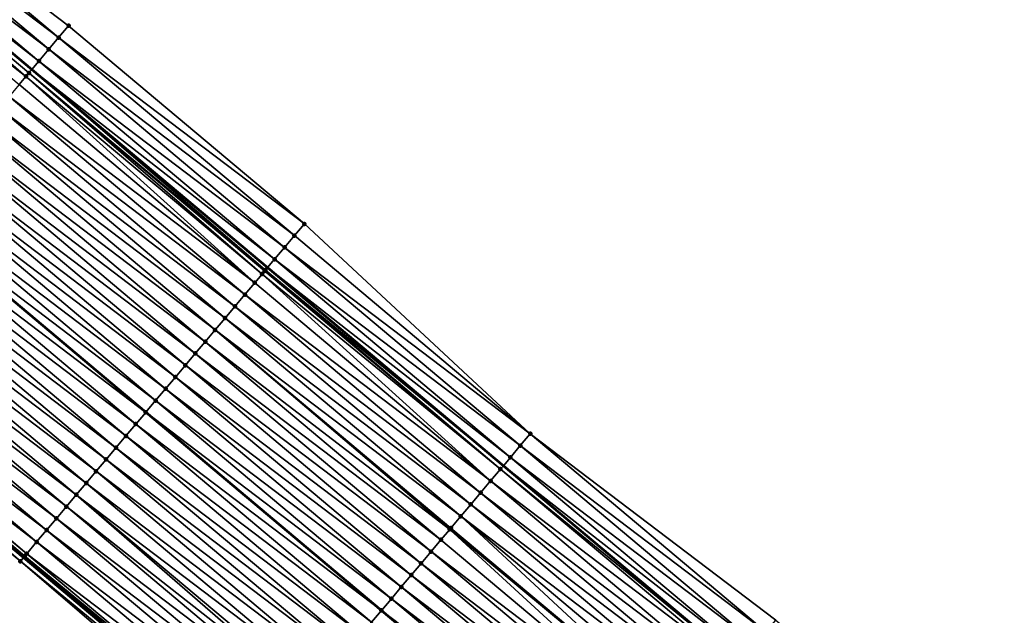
# Model space of a CAD drawing. Header units: feet. Extents: x 2017424 to 2024169, y 808042 to 818730.
# Tile 158 of 256: x 2018588 to 2018652, y 817725 to 817764. Entities that reach past the tile are written whole.
import ezdxf

# ---------------------------------------------------------------- set-up
doc = ezdxf.new("R2010")
doc.units = ezdxf.units.FT
doc.header["$MEASUREMENT"] = 0
for name, color, linetype, lineweight in [('EP_Travel Lane', 172, 'Continuous', 53), ('NB-Road Shots', 141, 'Continuous', 100), ('NB-Road X-Section', 40, 'Continuous', 13), ('STRIPING', 60, 'Continuous', 53)]:
    doc.layers.add(name, color=color, linetype=linetype, lineweight=lineweight)
doc.layers.add('I-77-MM15-17_NB-Surface-BORDER', color=7, linetype='Continuous')
doc.layers.add('I-77-MM15-17_NB-Surface-TIN', color=7, linetype='Continuous')

msp = doc.modelspace()

# ---------------------------------------------------------------- linework, layer by layer
at = {"layer": 'EP_Travel Lane'}
for points in [[(2018496.936696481, 817837.6071696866, 266.9753684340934), (2018512.241391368, 817824.7332280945, 266.807106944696), (2018527.546169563, 817811.8592164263, 266.6534598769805), (2018542.850993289, 817798.9851664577, 266.5077853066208), (2018558.155774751, 817786.1111520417, 266.3547150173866), (2018573.460615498, 817773.2370877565, 266.2120195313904), (2018588.765405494, 817760.3630661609, 266.0604411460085), (2018604.070265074, 817747.4889860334, 265.9210508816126), (2018619.374986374, 817734.6150222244, 265.7574354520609), (2018634.679751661, 817721.7410214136, 265.6015135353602), (2018649.998001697, 817708.8400729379, 265.5000534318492), (2018665.242795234, 817695.894752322, 265.3713357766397), (2018680.487801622, 817682.9492509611, 265.2869887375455), (2018695.732662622, 817670.0038730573, 265.1723295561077)], [(2018465.785743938, 817831.6481239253, 267.638219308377), (2018481.089861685, 817818.7625148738, 267.4732292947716), (2018496.394642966, 817805.8884767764, 267.3221884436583), (2018511.699385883, 817793.0144709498, 267.1644059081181), (2018527.004147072, 817780.1404497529, 267.0098376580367), (2018542.308950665, 817767.2663928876, 266.8626845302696), (2018557.613745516, 817754.3923433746, 266.7140223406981), (2018572.918583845, 817741.5182572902, 266.5729634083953), (2018588.223393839, 817728.64419504, 266.4269495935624), (2018603.528165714, 817715.7701648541, 266.2742371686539), (2018618.832957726, 817702.8961177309, 266.1250770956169), (2018634.104002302, 817690.0418228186, 265.9677095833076), (2018649.374449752, 817677.1268344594, 265.8391843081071), (2018664.644868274, 817664.2118705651, 265.7046427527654), (2018679.915244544, 817651.296942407, 265.5613112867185), (2018695.185495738, 817638.3821200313, 265.3919447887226)]]:
    msp.add_polyline3d(points, dxfattribs=at)
at = {"layer": 'I-77-MM15-17_NB-Surface-BORDER', "color": 3, "linetype": 'Continuous', "lineweight": -3}
for points in [[(2018695.161368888, 817638.3535921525, 265.3918769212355), (2018679.766550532, 817651.1211484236, 265.558469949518), (2018664.475545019, 817664.0116863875, 265.7015305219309), (2018649.173438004, 817676.8891707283, 265.8370806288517), (2018634.020787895, 817689.9433912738, 265.9713568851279), (2018618.536130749, 817702.5432937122, 266.12101004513), (2018603.202467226, 817715.3829985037, 266.2718592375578), (2018588.022472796, 817728.4053623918, 266.4248375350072), (2018572.510302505, 817741.0329839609, 266.5646788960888), (2018557.23887259, 817753.9467519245, 266.7087086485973), (2018542.033400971, 817766.9388574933, 266.8591386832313), (2018526.842092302, 817779.9478152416, 267.0082875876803), (2018511.388907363, 817792.645389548, 267.1627805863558), (2018495.964209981, 817805.376867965, 267.3140221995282), (2018480.941546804, 817818.5861882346, 267.4739461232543), (2018465.35792568, 817831.1400775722, 267.6382193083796)], [(2018513.983299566, 817826.8054902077, 266.6808012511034), (2018529.28803969, 817813.9314989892, 266.521481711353), (2018545.879775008, 817802.5884041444, 266.284219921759), (2018559.89771012, 817788.1833565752, 266.2361723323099), (2018575.202592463, 817775.3092457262, 266.1017649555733), (2018591.15085333, 817763.2006832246, 265.9075369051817), (2018606.4556794, 817750.3266197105, 265.763270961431), (2018621.116926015, 817736.687176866, 265.6436392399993), (2018637.065144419, 817724.5786500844, 265.4419519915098), (2018652.39436882, 817711.6752786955, 265.3310866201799), (2018667.019563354, 817697.9969510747, 265.2402006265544), (2018680.645252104, 817683.1354620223, 265.283357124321), (2018696.27037605, 817670.6399375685, 265.1465820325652)]]:
    msp.add_polyline3d(points, dxfattribs=at)
at = {"layer": 'I-77-MM15-17_NB-Surface-TIN', "color": 128, "linetype": 'Continuous', "lineweight": -3}
for points in [[(2018590.507370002, 817762.4352230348, 265.9490035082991), (2018575.202592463, 817775.3092457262, 266.1017649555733), (2018574.559112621, 817774.5437826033, 266.1438431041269)], [(2018590.507370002, 817762.4352230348, 265.9490035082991), (2018591.15085333, 817763.2006832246, 265.9075369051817), (2018575.202592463, 817775.3092457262, 266.1017649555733)], [(2018589.86390017, 817761.6697514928, 265.9928356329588), (2018574.559112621, 817774.5437826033, 266.1438431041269), (2018573.915630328, 817773.7783215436, 266.1854913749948)], [(2018589.86390017, 817761.6697514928, 265.9928356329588), (2018590.507370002, 817762.4352230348, 265.9490035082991), (2018574.559112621, 817774.5437826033, 266.1438431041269)], [(2018573.272124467, 817773.0128803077, 266.2230088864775), (2018588.765405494, 817760.3630661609, 266.0604411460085), (2018573.460615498, 817773.2370877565, 266.2120195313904)], [(2018589.220424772, 817760.9042846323, 266.0356921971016), (2018573.915630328, 817773.7783215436, 266.1854913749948), (2018573.460615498, 817773.2370877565, 266.2120195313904)], [(2018589.220424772, 817760.9042846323, 266.0356921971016), (2018573.460615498, 817773.2370877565, 266.2120195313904), (2018588.765405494, 817760.3630661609, 266.0604411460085)], [(2018589.220424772, 817760.9042846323, 266.0356921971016), (2018589.86390017, 817761.6697514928, 265.9928356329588), (2018573.915630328, 817773.7783215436, 266.1854913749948)], [(2018588.379282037, 817759.9038231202, 266.0790308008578), (2018573.272124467, 817773.0128803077, 266.2230088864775), (2018572.628570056, 817772.2474799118, 266.2520164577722)], [(2018588.57690456, 817760.138855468, 266.0706938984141), (2018588.765405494, 817760.3630661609, 266.0604411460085), (2018573.272124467, 817773.0128803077, 266.2230088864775)], [(2018588.379282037, 817759.9038231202, 266.0790308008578), (2018588.57690456, 817760.138855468, 266.0706938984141), (2018573.272124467, 817773.0128803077, 266.2230088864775)], [(2018587.933312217, 817759.3734869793, 266.0930524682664), (2018588.379282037, 817759.9038231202, 266.0790308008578), (2018572.628570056, 817772.2474799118, 266.2520164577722)], [(2018606.4556794, 817750.3266197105, 265.763270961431), (2018591.15085333, 817763.2006832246, 265.9075369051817), (2018590.507370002, 817762.4352230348, 265.9490035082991)], [(2018605.812221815, 817749.5611378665, 265.8092501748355), (2018590.507370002, 817762.4352230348, 265.9490035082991), (2018589.86390017, 817761.6697514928, 265.9928356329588)], [(2018605.812221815, 817749.5611378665, 265.8092501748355), (2018606.4556794, 817750.3266197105, 265.763270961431), (2018590.507370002, 817762.4352230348, 265.9490035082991)], [(2018605.1687633, 817748.7956568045, 265.8550663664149), (2018589.86390017, 817761.6697514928, 265.9928356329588), (2018589.220424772, 817760.9042846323, 266.0356921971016)], [(2018605.1687633, 817748.7956568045, 265.8550663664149), (2018605.812221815, 817749.5611378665, 265.8092501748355), (2018589.86390017, 817761.6697514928, 265.9928356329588)], [(2018604.525287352, 817748.0301904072, 265.8978268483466), (2018589.220424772, 817760.9042846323, 266.0356921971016), (2018588.765405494, 817760.3630661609, 266.0604411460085)], [(2018604.525287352, 817748.0301904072, 265.8978268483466), (2018605.1687633, 817748.7956568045, 265.8550663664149), (2018589.220424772, 817760.9042846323, 266.0356921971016)], [(2018603.238082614, 817746.4994702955, 265.9390303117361), (2018588.379282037, 817759.9038231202, 266.0790308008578), (2018587.933312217, 817759.3734869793, 266.0930524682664)], [(2018603.712275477, 817747.0632558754, 265.9338517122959), (2018588.57690456, 817760.138855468, 266.0706938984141), (2018588.379282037, 817759.9038231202, 266.0790308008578)], [(2018603.238082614, 817746.4994702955, 265.9390303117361), (2018603.712275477, 817747.0632558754, 265.9338517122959), (2018588.379282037, 817759.9038231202, 266.0790308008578)], [(2018603.933314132, 817747.3260963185, 265.9280407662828), (2018588.765405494, 817760.3630661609, 266.0604411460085), (2018588.57690456, 817760.138855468, 266.0706938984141)], [(2018603.712275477, 817747.0632558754, 265.9338517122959), (2018603.881749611, 817747.2647759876, 265.929756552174), (2018588.57690456, 817760.138855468, 266.0706938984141)], [(2018603.881749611, 817747.2647759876, 265.929756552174), (2018603.933314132, 817747.3260963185, 265.9280407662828), (2018588.57690456, 817760.138855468, 266.0706938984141)], [(2018604.525287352, 817748.0301904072, 265.8978268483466), (2018588.765405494, 817760.3630661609, 266.0604411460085), (2018604.070265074, 817747.4889860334, 265.9210508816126)], [(2018603.933314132, 817747.3260963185, 265.9280407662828), (2018604.070265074, 817747.4889860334, 265.9210508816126), (2018588.765405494, 817760.3630661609, 266.0604411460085)], [(2018603.238082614, 817746.4994702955, 265.9390303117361), (2018587.933312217, 817759.3734869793, 266.0930524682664), (2018587.289697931, 817758.6081369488, 266.1115647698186)], [(2018602.594478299, 817745.734111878, 265.9592906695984), (2018587.289697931, 817758.6081369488, 266.1115647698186), (2018586.646106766, 817757.8427674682, 266.1341299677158)], [(2018602.594478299, 817745.734111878, 265.9592906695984), (2018603.238082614, 817746.4994702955, 265.9390303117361), (2018587.289697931, 817758.6081369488, 266.1115647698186)], [(2018601.950893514, 817744.9687370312, 265.9829744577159), (2018586.646106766, 817757.8427674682, 266.1341299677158), (2018586.002539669, 817757.0773777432, 266.1609135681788)], [(2018601.950893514, 817744.9687370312, 265.9829744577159), (2018602.594478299, 817745.734111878, 265.9592906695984), (2018586.646106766, 817757.8427674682, 266.1341299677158)], [(2018601.307332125, 817744.2033425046, 266.0107589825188), (2018586.002539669, 817757.0773777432, 266.1609135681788), (2018585.35897845, 817756.311983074, 266.1887274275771)], [(2018601.307332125, 817744.2033425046, 266.0107589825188), (2018601.950893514, 817744.9687370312, 265.9829744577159), (2018586.002539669, 817757.0773777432, 266.1609135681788)], [(2018600.663790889, 817743.4379310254, 266.042075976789), (2018585.35897845, 817756.311983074, 266.1887274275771), (2018584.715384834, 817755.5466156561, 266.2108628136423)], [(2018600.663790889, 817743.4379310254, 266.042075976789), (2018601.307332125, 817744.2033425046, 266.0107589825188), (2018585.35897845, 817756.311983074, 266.1887274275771)], [(2018600.020198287, 817742.6725627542, 266.0643895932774), (2018584.715384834, 817755.5466156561, 266.2108628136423), (2018584.071748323, 817754.7812843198, 266.2254797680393)], [(2018600.020198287, 817742.6725627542, 266.0643895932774), (2018600.663790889, 817743.4379310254, 266.042075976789), (2018584.715384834, 817755.5466156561, 266.2108628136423)], [(2018599.376544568, 817741.9072458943, 266.0759904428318), (2018584.071748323, 817754.7812843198, 266.2254797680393), (2018583.42812148, 817754.0159448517, 266.2417911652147)], [(2018599.376544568, 817741.9072458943, 266.0759904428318), (2018600.020198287, 817742.6725627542, 266.0643895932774), (2018584.071748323, 817754.7812843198, 266.2254797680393)], [(2018598.732904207, 817741.1419177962, 266.0899330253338), (2018583.42812148, 817754.0159448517, 266.2417911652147), (2018582.784505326, 817753.2505963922, 266.2599761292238)], [(2018598.732904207, 817741.1419177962, 266.0899330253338), (2018599.376544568, 817741.9072458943, 266.0759904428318), (2018583.42812148, 817754.0159448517, 266.2417911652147)], [(2018598.089298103, 817740.3765608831, 266.1098799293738), (2018582.784505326, 817753.2505963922, 266.2599761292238), (2018582.140925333, 817752.4852175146, 266.284499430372)], [(2018598.089298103, 817740.3765608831, 266.1098799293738), (2018598.732904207, 817741.1419177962, 266.0899330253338), (2018582.784505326, 817753.2505963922, 266.2599761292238)], [(2018597.445712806, 817739.6111864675, 266.1334738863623), (2018582.140925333, 817752.4852175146, 266.284499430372), (2018581.497337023, 817751.7198456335, 266.3075648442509)], [(2018597.445712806, 817739.6111864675, 266.1334738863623), (2018598.089298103, 817740.3765608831, 266.1098799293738), (2018582.140925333, 817752.4852175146, 266.284499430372)], [(2018596.802117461, 817738.8458205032, 266.1553067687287), (2018581.497337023, 817751.7198456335, 266.3075648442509), (2018580.861143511, 817750.9633552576, 266.322817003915)], [(2018596.802117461, 817738.8458205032, 266.1553067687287), (2018597.445712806, 817739.6111864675, 266.1334738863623), (2018581.497337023, 817751.7198456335, 266.3075648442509)], [(2018596.158481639, 817738.0804885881, 266.1700447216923), (2018580.853705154, 817750.954510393, 266.3229953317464), (2018580.210114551, 817750.18914044, 266.3456589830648)], [(2018580.853705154, 817750.954510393, 266.3229953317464), (2018596.165919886, 817738.0893332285, 266.1698744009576), (2018580.861143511, 817750.9633552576, 266.322817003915)], [(2018596.158481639, 817738.0804885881, 266.1700447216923), (2018596.165919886, 817738.0893332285, 266.1698744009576), (2018580.853705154, 817750.954510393, 266.3229953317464)], [(2018596.802117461, 817738.8458205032, 266.1553067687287), (2018580.861143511, 817750.9633552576, 266.322817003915), (2018596.165919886, 817738.0893332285, 266.1698744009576)], [(2018605.812221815, 817749.5611378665, 265.8092501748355), (2018621.116926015, 817736.687176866, 265.6436392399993), (2018606.4556794, 817750.3266197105, 265.763270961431)], [(2018595.514892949, 817737.3151170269, 266.1930438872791), (2018580.210114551, 817750.18914044, 266.3456589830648), (2018579.566545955, 817749.423751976, 266.3721798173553)], [(2018595.514892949, 817737.3151170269, 266.1930438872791), (2018596.158481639, 817738.0804885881, 266.1700447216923), (2018580.210114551, 817750.18914044, 266.3456589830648)], [(2018594.87132812, 817736.5497253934, 266.2202255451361), (2018579.566545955, 817749.423751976, 266.3721798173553), (2018578.922975, 817748.6583654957, 266.3982872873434)], [(2018594.87132812, 817736.5497253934, 266.2202255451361), (2018595.514892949, 817737.3151170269, 266.1930438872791), (2018579.566545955, 817749.423751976, 266.3721798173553)], [(2018605.1687633, 817748.7956568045, 265.8550663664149), (2018621.116926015, 817736.687176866, 265.6436392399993), (2018605.812221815, 817749.5611378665, 265.8092501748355)], [(2018594.227752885, 817735.7843425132, 266.2455832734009), (2018578.922975, 817748.6583654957, 266.3982872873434), (2018578.279371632, 817747.8930062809, 266.418713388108)], [(2018594.227752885, 817735.7843425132, 266.2455832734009), (2018594.87132812, 817736.5497253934, 266.2202255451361), (2018578.922975, 817748.6583654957, 266.3982872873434)], [(2018604.525287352, 817748.0301904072, 265.8978268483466), (2018620.473463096, 817735.921699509, 265.6886826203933), (2018605.1687633, 817748.7956568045, 265.8550663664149)], [(2018605.1687633, 817748.7956568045, 265.8550663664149), (2018620.473463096, 817735.921699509, 265.6886826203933), (2018621.116926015, 817736.687176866, 265.6436392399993)], [(2018593.584167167, 817735.0189684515, 266.2691034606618), (2018578.279371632, 817747.8930062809, 266.418713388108), (2018577.635793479, 817747.1276258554, 266.4435592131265)], [(2018593.584167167, 817735.0189684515, 266.2691034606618), (2018594.227752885, 817735.7843425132, 266.2455832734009), (2018578.279371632, 817747.8930062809, 266.418713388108)], [(2018604.525287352, 817748.0301904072, 265.8978268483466), (2018604.070265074, 817747.4889860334, 265.9210508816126), (2018619.829988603, 817735.1562318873, 265.7316974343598)], [(2018604.525287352, 817748.0301904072, 265.8978268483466), (2018619.829988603, 817735.1562318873, 265.7316974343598), (2018620.473463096, 817735.921699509, 265.6886826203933)], [(2018592.940587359, 817734.253589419, 266.2936594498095), (2018577.635793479, 817747.1276258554, 266.4435592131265), (2018576.992213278, 817746.3622471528, 266.468046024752)], [(2018592.940587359, 817734.253589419, 266.2936594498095), (2018593.584167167, 817735.0189684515, 266.2691034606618), (2018577.635793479, 817747.1276258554, 266.4435592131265)], [(2018603.238082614, 817746.4994702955, 265.9390303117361), (2018618.542899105, 817733.6254148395, 265.7930982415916), (2018603.712275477, 817747.0632558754, 265.9338517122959)], [(2018603.712275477, 817747.0632558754, 265.9338517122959), (2018619.18647638, 817734.3907960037, 265.7680988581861), (2018603.881749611, 817747.2647759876, 265.929756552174)], [(2018603.712275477, 817747.0632558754, 265.9338517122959), (2018618.542899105, 817733.6254148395, 265.7930982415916), (2018619.18647638, 817734.3907960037, 265.7680988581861)], [(2018603.881749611, 817747.2647759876, 265.929756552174), (2018619.18647638, 817734.3907960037, 265.7680988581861), (2018603.933314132, 817747.3260963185, 265.9280407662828)], [(2018603.933314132, 817747.3260963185, 265.9280407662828), (2018619.374986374, 817734.6150222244, 265.7574354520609), (2018604.070265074, 817747.4889860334, 265.9210508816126)], [(2018603.933314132, 817747.3260963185, 265.9280407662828), (2018619.18647638, 817734.3907960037, 265.7680988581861), (2018619.374986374, 817734.6150222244, 265.7574354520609)], [(2018619.829988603, 817735.1562318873, 265.7316974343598), (2018604.070265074, 817747.4889860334, 265.9210508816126), (2018619.374986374, 817734.6150222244, 265.7574354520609)], [(2018602.594478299, 817745.734111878, 265.9592906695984), (2018618.542899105, 817733.6254148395, 265.7930982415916), (2018603.238082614, 817746.4994702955, 265.9390303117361)], [(2018592.297003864, 817733.4882134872, 266.3175693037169), (2018576.992213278, 817746.3622471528, 266.468046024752), (2018576.348607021, 817745.5968903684, 266.487965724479)], [(2018592.297003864, 817733.4882134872, 266.3175693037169), (2018592.940587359, 817734.253589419, 266.2936594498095), (2018576.992213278, 817746.3622471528, 266.468046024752)], [(2018601.950893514, 817744.9687370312, 265.9829744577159), (2018617.899294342, 817732.8600567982, 265.813279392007), (2018602.594478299, 817745.734111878, 265.9592906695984)], [(2018602.594478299, 817745.734111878, 265.9592906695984), (2018617.899294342, 817732.8600567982, 265.813279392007), (2018618.542899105, 817733.6254148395, 265.7930982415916)], [(2018591.653391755, 817732.7228616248, 266.3364637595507), (2018576.348607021, 817745.5968903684, 266.487965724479), (2018575.704944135, 817744.8315812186, 266.4979595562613)], [(2018591.653391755, 817732.7228616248, 266.3364637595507), (2018592.297003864, 817733.4882134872, 266.3175693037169), (2018576.348607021, 817745.5968903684, 266.487965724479)], [(2018591.009749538, 817731.9575350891, 266.3500807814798), (2018575.704944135, 817744.8315812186, 266.4979595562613), (2018575.061295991, 817744.0662596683, 266.5105373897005)], [(2018591.009749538, 817731.9575350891, 266.3500807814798), (2018591.653391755, 817732.7228616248, 266.3364637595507), (2018575.704944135, 817744.8315812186, 266.4979595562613)], [(2018601.307332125, 817744.2033425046, 266.0107589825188), (2018617.255713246, 817732.0946788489, 265.8376088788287), (2018601.950893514, 817744.9687370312, 265.9829744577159)], [(2018601.950893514, 817744.9687370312, 265.9829744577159), (2018617.255713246, 817732.0946788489, 265.8376088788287), (2018617.899294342, 817732.8600567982, 265.813279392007)], [(2018590.366105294, 817731.1922102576, 266.363342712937), (2018575.061295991, 817744.0662596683, 266.5105373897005), (2018574.417677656, 817743.300913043, 266.528340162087)], [(2018590.366105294, 817731.1922102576, 266.363342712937), (2018591.009749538, 817731.9575350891, 266.3500807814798), (2018575.061295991, 817744.0662596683, 266.5105373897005)], [(2018600.663790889, 817743.4379310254, 266.042075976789), (2018616.6121408, 817731.3292936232, 265.8634545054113), (2018601.307332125, 817744.2033425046, 266.0107589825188)], [(2018601.307332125, 817744.2033425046, 266.0107589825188), (2018616.6121408, 817731.3292936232, 265.8634545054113), (2018617.255713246, 817732.0946788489, 265.8376088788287)], [(2018589.722483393, 817730.4268666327, 266.3805206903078), (2018574.417677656, 817743.300913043, 266.528340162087), (2018573.774081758, 817742.5355475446, 266.5500755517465)], [(2018589.722483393, 817730.4268666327, 266.3805206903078), (2018590.366105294, 817731.1922102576, 266.363342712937), (2018574.417677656, 817743.300913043, 266.528340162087)], [(2018600.020198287, 817742.6725627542, 266.0643895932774), (2018615.896903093, 817730.4786922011, 265.8910062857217), (2018600.663790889, 817743.4379310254, 266.042075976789)], [(2018600.663790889, 817743.4379310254, 266.042075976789), (2018615.968563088, 817730.5639128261, 265.888377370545), (2018616.6121408, 817731.3292936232, 265.8634545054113)], [(2018600.663790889, 817743.4379310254, 266.042075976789), (2018615.896903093, 817730.4786922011, 265.8910062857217), (2018615.968563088, 817730.5639128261, 265.888377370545)], [(2018599.376544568, 817741.9072458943, 266.0759904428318), (2018615.324968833, 817729.7985459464, 265.9104002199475), (2018600.020198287, 817742.6725627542, 266.0643895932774)], [(2018600.020198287, 817742.6725627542, 266.0643895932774), (2018615.324968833, 817729.7985459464, 265.9104002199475), (2018615.896903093, 817730.4786922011, 265.8910062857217)], [(2018589.078902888, 817729.661488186, 266.404954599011), (2018573.774081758, 817742.5355475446, 266.5500755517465), (2018573.213688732, 817741.8691638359, 266.565826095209)], [(2018589.078902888, 817729.661488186, 266.404954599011), (2018589.722483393, 817730.4268666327, 266.3805206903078), (2018573.774081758, 817742.5355475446, 266.5500755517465)], [(2018598.732904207, 817741.1419177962, 266.0899330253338), (2018614.681356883, 817729.0331939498, 265.9293218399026), (2018599.376544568, 817741.9072458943, 266.0759904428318)], [(2018599.376544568, 817741.9072458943, 266.0759904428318), (2018614.681356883, 817729.0331939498, 265.9293218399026), (2018615.324968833, 817729.7985459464, 265.9104002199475)], [(2018588.022472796, 817728.4053623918, 266.4248375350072), (2018572.82414275, 817741.4059989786, 266.5717300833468), (2018572.510302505, 817741.0329839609, 266.5646788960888)], [(2018572.82414275, 817741.4059989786, 266.5717300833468), (2018588.223393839, 817728.64419504, 266.4269495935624), (2018572.918583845, 817741.5182572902, 266.5729634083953)], [(2018588.022472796, 817728.4053623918, 266.4248375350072), (2018588.223393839, 817728.64419504, 266.4269495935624), (2018572.82414275, 817741.4059989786, 266.5717300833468)], [(2018588.308853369, 817728.7457798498, 266.4278479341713), (2018573.052291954, 817741.6771907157, 266.574709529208), (2018572.918583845, 817741.5182572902, 266.5729634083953)], [(2018588.308853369, 817728.7457798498, 266.4278479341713), (2018572.918583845, 817741.5182572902, 266.5729634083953), (2018588.223393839, 817728.64419504, 266.4269495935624)], [(2018588.435307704, 817728.8961220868, 266.4268156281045), (2018573.213688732, 817741.8691638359, 266.565826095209), (2018573.052291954, 817741.6771907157, 266.574709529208)], [(2018588.308853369, 817728.7457798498, 266.4278479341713), (2018588.435307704, 817728.8961220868, 266.4268156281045), (2018573.052291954, 817741.6771907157, 266.574709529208)], [(2018588.435307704, 817728.8961220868, 266.4268156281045), (2018589.078902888, 817729.661488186, 266.404954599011), (2018573.213688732, 817741.8691638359, 266.565826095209)], [(2018598.089298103, 817740.3765608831, 266.1098799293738), (2018614.037724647, 817728.2678590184, 265.9446874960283), (2018598.732904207, 817741.1419177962, 266.0899330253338)], [(2018598.732904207, 817741.1419177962, 266.0899330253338), (2018614.037724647, 817728.2678590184, 265.9446874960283), (2018614.681356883, 817729.0331939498, 265.9293218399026)], [(2018597.445712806, 817739.6111864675, 266.1334738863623), (2018613.394114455, 817727.5025055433, 265.9639171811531), (2018598.089298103, 817740.3765608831, 266.1098799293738)], [(2018598.089298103, 817740.3765608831, 266.1098799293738), (2018613.394114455, 817727.5025055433, 265.9639171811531), (2018614.037724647, 817728.2678590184, 265.9446874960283)], [(2018596.802117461, 817738.8458205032, 266.1553067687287), (2018612.750522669, 817726.737136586, 265.9863729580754), (2018597.445712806, 817739.6111864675, 266.1334738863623)], [(2018597.445712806, 817739.6111864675, 266.1334738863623), (2018612.750522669, 817726.737136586, 265.9863729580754), (2018613.394114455, 817727.5025055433, 265.9639171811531)], [(2018596.802117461, 817738.8458205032, 266.1553067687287), (2018596.165919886, 817738.0893332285, 266.1698744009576), (2018612.106921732, 817725.9717753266, 266.0072246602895)], [(2018596.802117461, 817738.8458205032, 266.1553067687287), (2018612.106921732, 817725.9717753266, 266.0072246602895), (2018612.750522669, 817726.737136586, 265.9863729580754)], [(2018595.514892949, 817737.3151170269, 266.1930438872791), (2018611.463304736, 817725.2064275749, 266.0252617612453), (2018596.158481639, 817738.0804885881, 266.1700447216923)], [(2018596.158481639, 817738.0804885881, 266.1700447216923), (2018611.470742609, 817725.2152722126, 266.0250533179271), (2018596.165919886, 817738.0893332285, 266.1698744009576)], [(2018596.158481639, 817738.0804885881, 266.1700447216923), (2018611.463304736, 817725.2064275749, 266.0252617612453), (2018611.470742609, 817725.2152722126, 266.0250533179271)], [(2018612.106921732, 817725.9717753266, 266.0072246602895), (2018596.165919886, 817738.0893332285, 266.1698744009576), (2018611.470742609, 817725.2152722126, 266.0250533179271)], [(2018594.87132812, 817736.5497253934, 266.2202255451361), (2018610.819710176, 817724.4410609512, 266.0472312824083), (2018595.514892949, 817737.3151170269, 266.1930438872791)], [(2018595.514892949, 817737.3151170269, 266.1930438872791), (2018610.819710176, 817724.4410609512, 266.0472312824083), (2018611.463304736, 817725.2064275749, 266.0252617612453)], [(2018594.227752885, 817735.7843425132, 266.2455832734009), (2018610.176131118, 817723.6756812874, 266.0719179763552), (2018594.87132812, 817736.5497253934, 266.2202255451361)], [(2018594.87132812, 817736.5497253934, 266.2202255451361), (2018610.176131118, 817723.6756812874, 266.0719179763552), (2018610.819710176, 817724.4410609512, 266.0472312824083)], [(2018636.421665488, 817723.8131861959, 265.4841896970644), (2018621.116926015, 817736.687176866, 265.6436392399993), (2018620.473463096, 817735.921699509, 265.6886826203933)], [(2018636.421665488, 817723.8131861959, 265.4841896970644), (2018637.065144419, 817724.5786500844, 265.4419519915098), (2018621.116926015, 817736.687176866, 265.6436392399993)], [(2018593.584167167, 817735.0189684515, 266.2691034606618), (2018609.532543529, 817722.9103087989, 266.0951095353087), (2018594.227752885, 817735.7843425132, 266.2455832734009)], [(2018594.227752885, 817735.7843425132, 266.2455832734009), (2018609.532543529, 817722.9103087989, 266.0951095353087), (2018610.176131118, 817723.6756812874, 266.0719179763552)], [(2018635.778198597, 817723.04771218, 265.5285377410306), (2018620.473463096, 817735.921699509, 265.6886826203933), (2018619.829988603, 817735.1562318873, 265.7316974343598)], [(2018635.778198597, 817723.04771218, 265.5285377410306), (2018636.421665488, 817723.8131861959, 265.4841896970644), (2018620.473463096, 817735.921699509, 265.6886826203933)], [(2018592.940587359, 817734.253589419, 266.2936594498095), (2018608.88895642, 817722.144935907, 266.11838517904), (2018593.584167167, 817735.0189684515, 266.2691034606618)], [(2018593.584167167, 817735.0189684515, 266.2691034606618), (2018608.88895642, 817722.144935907, 266.11838517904), (2018609.532543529, 817722.9103087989, 266.0951095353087)], [(2018635.134729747, 817722.2822398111, 265.5725424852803), (2018619.829988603, 817735.1562318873, 265.7316974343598), (2018619.374986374, 817734.6150222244, 265.7574354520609)], [(2018635.134729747, 817722.2822398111, 265.5725424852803), (2018635.778198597, 817723.04771218, 265.5285377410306), (2018619.829988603, 817735.1562318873, 265.7316974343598)], [(2018592.297003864, 817733.4882134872, 266.3175693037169), (2018608.245376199, 817721.379557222, 266.1428679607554), (2018592.940587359, 817734.253589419, 266.2936594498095)], [(2018592.940587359, 817734.253589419, 266.2936594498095), (2018608.245376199, 817721.379557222, 266.1428679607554), (2018608.88895642, 817722.144935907, 266.11838517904)], [(2018634.491243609, 817721.5167819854, 265.6135169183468), (2018619.18647638, 817734.3907960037, 265.7680988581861), (2018618.542899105, 817733.6254148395, 265.7930982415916)], [(2018619.18647638, 817734.3907960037, 265.7680988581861), (2018634.679751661, 817721.7410214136, 265.6015135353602), (2018619.374986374, 817734.6150222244, 265.7574354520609)], [(2018634.491243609, 817721.5167819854, 265.6135169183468), (2018634.679751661, 817721.7410214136, 265.6015135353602), (2018619.18647638, 817734.3907960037, 265.7680988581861)], [(2018635.134729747, 817722.2822398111, 265.5725424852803), (2018619.374986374, 817734.6150222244, 265.7574354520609), (2018634.679751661, 817721.7410214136, 265.6015135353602)], [(2018633.847723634, 817720.7513526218, 265.6485605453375), (2018618.542899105, 817733.6254148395, 265.7930982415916), (2018617.899294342, 817732.8600567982, 265.813279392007)], [(2018633.847723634, 817720.7513526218, 265.6485605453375), (2018634.491243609, 817721.5167819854, 265.6135169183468), (2018618.542899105, 817733.6254148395, 265.7930982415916)], [(2018591.653391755, 817732.7228616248, 266.3364637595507), (2018607.601791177, 817720.6141825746, 266.1665093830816), (2018592.297003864, 817733.4882134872, 266.3175693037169)], [(2018592.297003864, 817733.4882134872, 266.3175693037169), (2018607.601791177, 817720.6141825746, 266.1665093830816), (2018608.245376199, 817721.379557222, 266.1428679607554)], [(2018591.009749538, 817731.9575350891, 266.3500807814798), (2018606.750486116, 817719.601879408, 266.1891739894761), (2018591.653391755, 817732.7228616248, 266.3364637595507)], [(2018591.653391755, 817732.7228616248, 266.3364637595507), (2018606.958174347, 817719.8488346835, 266.1845755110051), (2018607.601791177, 817720.6141825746, 266.1665093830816)], [(2018591.653391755, 817732.7228616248, 266.3364637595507), (2018606.750486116, 817719.601879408, 266.1891739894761), (2018606.958174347, 817719.8488346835, 266.1845755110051)], [(2018633.204145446, 817719.9859722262, 265.6734005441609), (2018617.899294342, 817732.8600567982, 265.813279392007), (2018617.255713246, 817732.0946788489, 265.8376088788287)], [(2018633.204145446, 817719.9859722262, 265.6734005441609), (2018633.847723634, 817720.7513526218, 265.6485605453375), (2018617.899294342, 817732.8600567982, 265.813279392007)], [(2018590.366105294, 817731.1922102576, 266.363342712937), (2018606.314530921, 817719.0835091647, 266.1979798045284), (2018591.009749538, 817731.9575350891, 266.3500807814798)], [(2018591.009749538, 817731.9575350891, 266.3500807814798), (2018606.314530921, 817719.0835091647, 266.1979798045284), (2018606.750486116, 817719.601879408, 266.1891739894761)], [(2018632.560559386, 817719.2205984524, 265.6968607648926), (2018617.255713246, 817732.0946788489, 265.8376088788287), (2018616.6121408, 817731.3292936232, 265.8634545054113)], [(2018632.560559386, 817719.2205984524, 265.6968607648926), (2018633.204145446, 817719.9859722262, 265.6734005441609), (2018617.255713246, 817732.0946788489, 265.8376088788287)], [(2018589.722483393, 817730.4268666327, 266.3805206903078), (2018605.670886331, 817718.3181846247, 266.2111802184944), (2018590.366105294, 817731.1922102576, 266.363342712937)], [(2018590.366105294, 817731.1922102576, 266.363342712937), (2018605.670886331, 817718.3181846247, 266.2111802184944), (2018606.314530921, 817719.0835091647, 266.1979798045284)], [(2018631.286101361, 817717.7049017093, 265.7492943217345), (2018616.6121408, 817731.3292936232, 265.8634545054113), (2018615.968563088, 817730.5639128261, 265.888377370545)], [(2018631.286101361, 817717.7049017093, 265.7492943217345), (2018631.916991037, 817718.4552097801, 265.7234253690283), (2018616.6121408, 817731.3292936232, 265.8634545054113)], [(2018631.916991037, 817718.4552097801, 265.7234253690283), (2018632.560559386, 817719.2205984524, 265.6968607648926), (2018616.6121408, 817731.3292936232, 265.8634545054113)], [(2018589.078902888, 817729.661488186, 266.404954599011), (2018605.02727019, 817717.5528361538, 266.2293671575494), (2018589.722483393, 817730.4268666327, 266.3805206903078)], [(2018589.722483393, 817730.4268666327, 266.3805206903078), (2018605.02727019, 817717.5528361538, 266.2293671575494), (2018605.670886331, 817718.3181846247, 266.2111802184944)], [(2018630.629822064, 817716.924459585, 265.7708974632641), (2018615.896903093, 817730.4786922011, 265.8910062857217), (2018615.324968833, 817729.7985459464, 265.9104002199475)], [(2018631.273421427, 817717.689822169, 265.749768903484), (2018615.968563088, 817730.5639128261, 265.888377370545), (2018615.896903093, 817730.4786922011, 265.8910062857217)], [(2018630.629822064, 817716.924459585, 265.7708974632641), (2018631.273421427, 817717.689822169, 265.749768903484), (2018615.896903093, 817730.4786922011, 265.8910062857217)], [(2018631.273421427, 817717.689822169, 265.749768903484), (2018631.286101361, 817717.7049017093, 265.7492943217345), (2018615.968563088, 817730.5639128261, 265.888377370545)], [(2018630.629822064, 817716.924459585, 265.7708974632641), (2018615.324968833, 817729.7985459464, 265.9104002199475), (2018614.681356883, 817729.0331939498, 265.9293218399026)], [(2018588.435307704, 817728.8961220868, 266.4268156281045), (2018604.383685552, 817716.7874611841, 266.2530757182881), (2018589.078902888, 817729.661488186, 266.404954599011)], [(2018589.078902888, 817729.661488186, 266.404954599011), (2018604.383685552, 817716.7874611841, 266.2530757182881), (2018605.02727019, 817717.5528361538, 266.2293671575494)], [(2018588.022472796, 817728.4053623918, 266.4248375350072), (2018603.464140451, 817715.6940451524, 266.2747357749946), (2018588.223393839, 817728.64419504, 266.4269495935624)], [(2018588.308853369, 817728.7457798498, 266.4278479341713), (2018588.223393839, 817728.64419504, 266.4269495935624), (2018603.528165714, 817715.7701648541, 266.2742371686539)], [(2018603.464140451, 817715.6940451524, 266.2747357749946), (2018603.528165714, 817715.7701648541, 266.2742371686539), (2018588.223393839, 817728.64419504, 266.4269495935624)], [(2018588.308853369, 817728.7457798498, 266.4278479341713), (2018603.740076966, 817716.0221063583, 266.2725868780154), (2018588.435307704, 817728.8961220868, 266.4268156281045)], [(2018588.308853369, 817728.7457798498, 266.4278479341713), (2018603.528165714, 817715.7701648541, 266.2742371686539), (2018603.740076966, 817716.0221063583, 266.2725868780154)], [(2018588.435307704, 817728.8961220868, 266.4268156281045), (2018603.740076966, 817716.0221063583, 266.2725868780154), (2018604.383685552, 817716.7874611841, 266.2530757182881)], [(2018629.986202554, 817716.159113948, 265.7884947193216), (2018614.681356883, 817729.0331939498, 265.9293218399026), (2018614.037724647, 817728.2678590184, 265.9446874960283)], [(2018629.986202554, 817716.159113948, 265.7884947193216), (2018630.629822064, 817716.924459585, 265.7708974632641), (2018614.681356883, 817729.0331939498, 265.9293218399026)], [(2018588.022472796, 817728.4053623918, 266.4248375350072), (2018603.202467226, 817715.3829985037, 266.2718592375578), (2018603.464140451, 817715.6940451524, 266.2747357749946)], [(2018629.342571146, 817715.3937783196, 265.8040064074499), (2018614.037724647, 817728.2678590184, 265.9446874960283), (2018613.394114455, 817727.5025055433, 265.9639171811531)], [(2018629.342571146, 817715.3937783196, 265.8040064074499), (2018629.986202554, 817716.159113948, 265.7884947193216), (2018614.037724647, 817728.2678590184, 265.9446874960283)], [(2018628.69896368, 817714.6284225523, 265.8237145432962), (2018613.394114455, 817727.5025055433, 265.9639171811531), (2018612.750522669, 817726.737136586, 265.9863729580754)], [(2018628.69896368, 817714.6284225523, 265.8237145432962), (2018629.342571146, 817715.3937783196, 265.8040064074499), (2018613.394114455, 817727.5025055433, 265.9639171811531)], [(2018628.055374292, 817713.8630515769, 265.8465916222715), (2018612.750522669, 817726.737136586, 265.9863729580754), (2018612.106921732, 817725.9717753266, 266.0072246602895)], [(2018628.055374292, 817713.8630515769, 265.8465916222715), (2018628.69896368, 817714.6284225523, 265.8237145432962), (2018612.750522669, 817726.737136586, 265.9863729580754)], [(2018627.411776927, 817713.097687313, 265.8680702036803), (2018612.106921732, 817725.9717753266, 266.0072246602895), (2018611.470742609, 817725.2152722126, 266.0250533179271)], [(2018627.411776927, 817713.097687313, 265.8680702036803), (2018628.055374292, 817713.8630515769, 265.8465916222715), (2018612.106921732, 817725.9717753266, 266.0072246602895)], [(2018626.768160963, 817712.3323386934, 265.8862889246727), (2018611.463304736, 817725.2064275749, 266.0252617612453), (2018610.819710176, 817724.4410609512, 266.0472312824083)], [(2018611.463304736, 817725.2064275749, 266.0252617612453), (2018626.775598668, 817712.3411831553, 265.8860783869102), (2018611.470742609, 817725.2152722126, 266.0250533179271)], [(2018626.768160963, 817712.3323386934, 265.8862889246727), (2018626.775598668, 817712.3411831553, 265.8860783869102), (2018611.463304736, 817725.2064275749, 266.0252617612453)], [(2018627.411776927, 817713.097687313, 265.8680702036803), (2018611.470742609, 817725.2152722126, 266.0250533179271), (2018626.775598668, 817712.3411831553, 265.8860783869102)]]:
    msp.add_3dface(points, dxfattribs=at)
at = {"layer": 'NB-Road Shots', "lineweight": 100}
for p in [(2018591.15085333, 817763.2006832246, 265.9075369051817), (2018590.507370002, 817762.4352230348, 265.9490035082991), (2018589.86390017, 817761.6697514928, 265.9928356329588), (2018589.220424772, 817760.9042846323, 266.0356921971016), (2018588.379282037, 817759.9038231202, 266.0790308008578), (2018588.57690456, 817760.138855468, 266.0706938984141), (2018606.4556794, 817750.3266197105, 265.763270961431), (2018605.812221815, 817749.5611378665, 265.8092501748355), (2018605.1687633, 817748.7956568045, 265.8550663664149), (2018604.525287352, 817748.0301904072, 265.8978268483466), (2018603.712275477, 817747.0632558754, 265.9338517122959), (2018603.881749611, 817747.2647759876, 265.929756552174), (2018603.933314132, 817747.3260963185, 265.9280407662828), (2018603.238082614, 817746.4994702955, 265.9390303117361), (2018602.594478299, 817745.734111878, 265.9592906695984), (2018601.950893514, 817744.9687370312, 265.9829744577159), (2018601.307332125, 817744.2033425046, 266.0107589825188), (2018600.663790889, 817743.4379310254, 266.042075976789), (2018600.020198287, 817742.6725627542, 266.0643895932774), (2018599.376544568, 817741.9072458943, 266.0759904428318), (2018598.732904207, 817741.1419177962, 266.0899330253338), (2018598.089298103, 817740.3765608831, 266.1098799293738), (2018597.445712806, 817739.6111864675, 266.1334738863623), (2018596.802117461, 817738.8458205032, 266.1553067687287), (2018596.158481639, 817738.0804885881, 266.1700447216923), (2018595.514892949, 817737.3151170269, 266.1930438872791), (2018594.87132812, 817736.5497253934, 266.2202255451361), (2018621.116926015, 817736.687176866, 265.6436392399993), (2018594.227752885, 817735.7843425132, 266.2455832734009), (2018620.473463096, 817735.921699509, 265.6886826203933), (2018593.584167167, 817735.0189684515, 266.2691034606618), (2018619.829988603, 817735.1562318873, 265.7316974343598), (2018592.940587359, 817734.253589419, 266.2936594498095), (2018619.18647638, 817734.3907960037, 265.7680988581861), (2018618.542899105, 817733.6254148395, 265.7930982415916), (2018592.297003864, 817733.4882134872, 266.3175693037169), (2018591.653391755, 817732.7228616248, 266.3364637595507), (2018617.899294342, 817732.8600567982, 265.813279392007), (2018591.009749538, 817731.9575350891, 266.3500807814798), (2018617.255713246, 817732.0946788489, 265.8376088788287), (2018590.366105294, 817731.1922102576, 266.363342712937), (2018616.6121408, 817731.3292936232, 265.8634545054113), (2018589.722483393, 817730.4268666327, 266.3805206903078), (2018615.896903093, 817730.4786922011, 265.8910062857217), (2018615.968563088, 817730.5639128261, 265.888377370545), (2018615.324968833, 817729.7985459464, 265.9104002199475), (2018589.078902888, 817729.661488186, 266.404954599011), (2018588.308853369, 817728.7457798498, 266.4278479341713), (2018588.435307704, 817728.8961220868, 266.4268156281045), (2018614.681356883, 817729.0331939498, 265.9293218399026), (2018588.022472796, 817728.4053623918, 266.4248375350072), (2018614.037724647, 817728.2678590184, 265.9446874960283), (2018613.394114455, 817727.5025055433, 265.9639171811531), (2018612.750522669, 817726.737136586, 265.9863729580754), (2018612.106921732, 817725.9717753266, 266.0072246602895), (2018611.463304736, 817725.2064275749, 266.0252617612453)]:
    msp.add_point(p, dxfattribs=at)
at = {"layer": 'NB-Road X-Section', "extrusion": (-0.7652399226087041, 0.6437020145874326, 0.007455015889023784), "elevation": -1018308.733977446, "flags": 128}
msp.add_lwpolyline([(-1925180.77514856, 7858.29084480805), (-1925181.262627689, 7858.29789619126), (-1925181.262627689, 7858.29789619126), (-1925181.617024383, 7858.300875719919), (-1925181.86782828, 7858.29199203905), (-1925182.738522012, 7858.276241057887), (-1925183.738522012, 7858.254505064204), (-1925184.738522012, 7858.236701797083), (-1925185.738522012, 7858.224123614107), (-1925186.738522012, 7858.214129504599), (-1925187.738522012, 7858.194209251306), (-1925188.738522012, 7858.169721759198), (-1925189.738522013, 7858.144875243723), (-1925190.738522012, 7858.124448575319), (-1925191.738522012, 7858.09834037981), (-1925192.738522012, 7858.071818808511), (-1925193.738522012, 7858.049154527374), (-1925194.738522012, 7858.033723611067), (-1925195.738522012, 7858.010657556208), (-1925196.738522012, 7857.98613357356), (-1925197.738522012, 7857.967948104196), (-1925198.738522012, 7857.951636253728), (-1925199.738522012, 7857.93701889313), (-1925200.738522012, 7857.914882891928), (-1925201.738522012, 7857.887068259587), (-1925202.738522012, 7857.860283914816), (-1925203.738522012, 7857.837718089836), (-1925204.738522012, 7857.819205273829), (-1925205.431447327, 7857.805183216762), (-1925205.738522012, 7857.796846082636), (-1925206.738522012, 7857.761843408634), (-1925207.738522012, 7857.718985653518), (-1925208.738522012, 7857.67515231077), (-1925209.738522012, 7857.633684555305)], dxfattribs=at)
at = {"layer": 'NB-Road X-Section', "extrusion": (-0.7652399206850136, 0.6437020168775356, 0.00745501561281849), "elevation": -1018328.728221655, "flags": 128}
msp.add_lwpolyline([(-1925209.741567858, 7857.638194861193), (-1925208.741567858, 7857.684175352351), (-1925207.741567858, 7857.729992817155), (-1925206.741567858, 7857.77275448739), (-1925205.821687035, 7857.802969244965), (-1925205.741567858, 7857.804685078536), (-1925205.478258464, 7857.808780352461), (-1925204.741567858, 7857.813959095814), (-1925203.741567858, 7857.834220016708), (-1925202.741567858, 7857.857904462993), (-1925201.741567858, 7857.885689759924), (-1925200.741567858, 7857.917007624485), (-1925199.741567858, 7857.939321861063), (-1925198.741567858, 7857.950923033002), (-1925197.741567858, 7857.964866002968), (-1925196.741567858, 7857.984813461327), (-1925195.741567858, 7858.008408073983), (-1925194.741567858, 7858.030241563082), (-1925193.741567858, 7858.044979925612), (-1925192.741567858, 7858.067979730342), (-1925191.741567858, 7858.095162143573), (-1925190.741567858, 7858.12052057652), (-1925189.741567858, 7858.144041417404), (-1925188.741567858, 7858.168598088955), (-1925187.741567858, 7858.192508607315), (-1925186.741567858, 7858.211403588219), (-1925185.741567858, 7858.225020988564), (-1925184.741567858, 7858.238283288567), (-1925183.741567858, 7858.25546174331), (-1925182.741567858, 7858.279896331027), (-1925181.741567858, 7858.301757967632), (-1925181.545115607, 7858.302790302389), (-1925181.100258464, 7858.299779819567)], dxfattribs=at)
at = {"layer": 'NB-Road X-Section', "extrusion": (-0.7652399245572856, 0.6437020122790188, 0.007455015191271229), "elevation": -1018348.739798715, "flags": 128}
msp.add_lwpolyline([(-1925208.735445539, 7857.66732126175), (-1925207.735445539, 7857.712365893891), (-1925206.735445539, 7857.755381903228), (-1925205.735445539, 7857.791784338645), (-1925204.735445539, 7857.816784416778), (-1925203.735445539, 7857.836966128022), (-1925202.735445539, 7857.861296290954), (-1925201.735445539, 7857.887142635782), (-1925200.735445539, 7857.912066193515), (-1925200.624100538, 7857.91469518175), (-1925199.735445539, 7857.934089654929), (-1925198.735445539, 7857.953011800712), (-1925197.735445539, 7857.968377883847), (-1925196.735445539, 7857.98760810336), (-1925195.735445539, 7858.01006450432), (-1925194.735445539, 7858.030916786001), (-1925193.735445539, 7858.048954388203), (-1925192.735445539, 7858.070924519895), (-1925191.735445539, 7858.095611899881), (-1925190.735445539, 7858.118804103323), (-1925189.735445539, 7858.142080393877), (-1925188.735445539, 7858.166563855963), (-1925187.735445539, 7858.19020593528), (-1925186.735445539, 7858.208272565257), (-1925186.412767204, 7858.212871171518), (-1925185.735445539, 7858.221677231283), (-1925184.735445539, 7858.234878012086), (-1925183.735445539, 7858.25306545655), (-1925182.735445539, 7858.276774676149), (-1925181.73544554, 7858.296286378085), (-1925181.306767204, 7858.298435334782), (-1925180.900291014, 7858.295558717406)], dxfattribs=at)
at = {"layer": 'STRIPING'}
msp.add_polyline3d([(2018489.032405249, 817828.2075547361, 267.2264520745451), (2018504.33717199, 817815.3335408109, 267.0718216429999), (2018519.641946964, 817802.4595199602, 266.9186319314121), (2018534.946704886, 817789.5855134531, 266.7624549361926), (2018550.251492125, 817776.7114822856, 266.6114142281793), (2018565.556349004, 817763.8373925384, 266.4725830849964), (2018580.861143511, 817750.9633552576, 266.322817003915), (2018596.165919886, 817738.0893332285, 266.1698744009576), (2018611.470742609, 817725.2152722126, 266.0250533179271), (2018626.775598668, 817712.3411831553, 265.8860783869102), (2018642.071906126, 817699.4655698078, 265.7437259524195), (2018657.342684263, 817686.5509314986, 265.619408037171), (2018672.613508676, 817673.6362540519, 265.5047217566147), (2018687.88435462, 817660.7215583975, 265.3945168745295)], dxfattribs=at)

doc.saveas('drawing.dxf')
